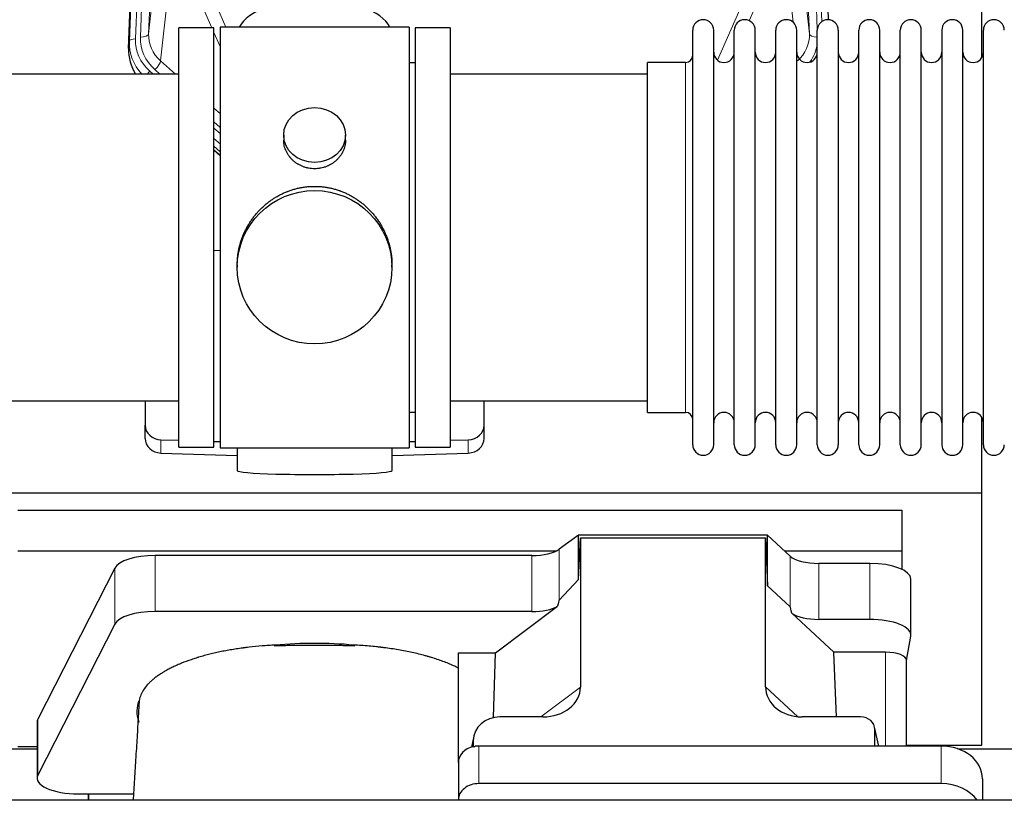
# Model space of a CAD drawing. Header units: inches. Extents: x 0 to 23760, y -13 to 16800.
# Tile 77 of 247: x 5744 to 6223, y 7081 to 7461. Entities that reach past the tile are written whole.
import ezdxf

# ---------------------------------------------------------------- set-up
doc = ezdxf.new("R2010")
doc.units = ezdxf.units.IN
doc.layers.add('1', color=7, linetype='Continuous', true_color=0xffffff)

msp = doc.modelspace()

# ---------------------------------------------------------------- linework, layer by layer
at = {"layer": '1', "color": 110, "linetype": 'Continuous', "lineweight": 13}
for p, q in [((5819.407, 7786.04), (5806.341, 7454.146)), ((6127.868, 7454.146), (6114.802, 7786.04)), ((5796.963, 7450.464), (5810.074, 7783.486)), ((5813.068, 7784.706), (5799.957, 7451.684)), ((5802.349, 7452.52), (5815.415, 7784.414)), ((6131.714, 7456.233), (6118.794, 7784.414)), ((6133.919, 7460.129), (6121.141, 7784.706)), ((5806.341, 7454.146), (5811.588, 7501.553)), ((6122.62, 7501.553), (6127.868, 7454.146)), ((5817.403, 7488.201), (5812.178, 7441.001)), ((6119.953, 7459.767), (6116.805, 7488.201)), ((5837.142, 7457.02), (5828.83, 7475.951)), ((5835.891, 7475.801), (5843.949, 7457.449)), ((6083.161, 7441.282), (6098.317, 7475.801)), ((6105.379, 7475.951), (6098.604, 7460.52)), ((5796.582, 7447.026), (5796.963, 7450.464)), ((5841.104, 7447.994), (5838.105, 7454.827)), ((5812.178, 7441.001), (5819.486, 7434.519)), ((5806.962, 7435.91), (5808.529, 7434.52)), ((5809.354, 7436.745), (5811.863, 7434.519)), ((6067.604, 7430.549), (6067.604, 7440.17)), ((6067.604, 7269.87), (6067.604, 7430.549)), ((5838.104, 7418.005), (5841.104, 7415.344)), ((5838.104, 7411.243), (5841.104, 7408.583)), ((5838.104, 7408.286), (5841.104, 7405.626)), ((5841.104, 7400.555), (5838.104, 7403.216)), ((5838.104, 7397.708), (5841.104, 7395.047)), ((5812.325, 7250.103), (5812.325, 7256.567)), ((5961.884, 7250.103), (5961.884, 7256.567)), ((6006.177, 7178.411), (6006.177, 7203.302)), ((5809.469, 7172.948), (5809.469, 7200.203)), ((5992.86, 7172.948), (5992.86, 7200.203)), ((6118.541, 7175.252), (6118.541, 7199.916)), ((6132.399, 7169.118), (6132.399, 7196.373)), ((6157.233, 7169.118), (6157.233, 7196.373)), ((5789.838, 7166.758), (5789.838, 7194.012)), ((6164.91, 7153.103), (6164.91, 7107.457)), ((5997.12, 7121.654), (6016.475, 7136.19)), ((6106.511, 7136.284), (6122.249, 7121.749)), ((5752.449, 7093.271), (5752.449, 7120.525)), ((6161.565, 7107.457), (6159.741, 7115.468)), ((5964.336, 7110.158), (5963.688, 7106.995)), ((5967.051, 7107.457), (5967.051, 7089.196)), ((6192.051, 7107.457), (6192.051, 7089.196))]:
    msp.add_line(p, q, dxfattribs=at)
at = {"layer": '1', "color": 2, "linetype": 'Continuous', "lineweight": 25}
for p, q in [((5796.582, 7447.026), (5809.7, 7780.228)), ((6124.509, 7780.228), (6137.076, 7461.016)), ((6211.764, 7442.556), (6211.764, 7667.939)), ((5838.104, 7457.02), (5821.104, 7457.02)), ((5821.104, 7253.02), (5821.104, 7457.02)), ((5838.104, 7253.02), (5838.104, 7457.02)), ((5933.104, 7457.45), (5841.104, 7457.45)), ((5841.104, 7457.45), (5841.104, 7252.59)), ((5933.104, 7457.45), (5933.104, 7252.59)), ((5953.104, 7457.02), (5936.104, 7457.02)), ((5936.104, 7457.02), (5936.104, 7253.02)), ((5953.104, 7457.02), (5953.104, 7253.02)), ((6071.104, 7444.519), (6071.104, 7455.92)), ((6081.304, 7444.519), (6081.304, 7455.92)), ((6091.304, 7444.519), (6091.304, 7455.92)), ((6101.504, 7444.519), (6101.504, 7455.92)), ((6111.504, 7444.519), (6111.504, 7455.92)), ((6121.704, 7444.519), (6121.704, 7455.92)), ((6131.704, 7444.519), (6131.704, 7455.92)), ((6141.904, 7455.92), (6141.904, 7444.519)), ((6151.904, 7444.519), (6151.904, 7455.92)), ((6162.104, 7444.519), (6162.104, 7455.92)), ((6172.104, 7254.12), (6172.104, 7455.92)), ((6182.304, 7254.12), (6182.304, 7455.92)), ((6192.304, 7455.92), (6192.304, 7254.12)), ((6202.504, 7254.12), (6202.504, 7455.92)), ((6212.504, 7254.12), (6212.504, 7455.92)), ((6071.104, 7254.12), (6071.104, 7444.519)), ((6081.304, 7254.12), (6081.304, 7444.519)), ((6091.304, 7254.12), (6091.304, 7444.519)), ((6101.504, 7254.12), (6101.504, 7444.519)), ((6111.504, 7254.12), (6111.504, 7444.519)), ((6121.704, 7254.12), (6121.704, 7444.519)), ((6131.704, 7254.12), (6131.704, 7444.519)), ((6141.904, 7444.519), (6141.904, 7254.12)), ((6151.904, 7254.12), (6151.904, 7444.519)), ((6162.104, 7254.12), (6162.104, 7444.519)), ((5936.104, 7440.02), (5933.104, 7440.02)), ((6067.604, 7440.17), (6049.104, 7440.17)), ((6049.104, 7430.549), (6049.104, 7440.17)), ((5821.104, 7434.52), (5725.104, 7434.52)), ((6049.104, 7434.52), (5953.104, 7434.52)), ((6049.104, 7269.87), (6049.104, 7430.549)), ((5872.057, 7404.888), (5872.057, 7402.316)), ((5902.152, 7402.304), (5902.152, 7404.888)), ((5841.104, 7396.779), (5838.104, 7399.44)), ((5838.104, 7397.44), (5841.104, 7394.779)), ((5841.105, 7348.623), (5838.105, 7348.53)), ((5849.465, 7341.669), (5849.465, 7340.531)), ((5924.744, 7340.531), (5924.744, 7341.669)), ((5725.104, 7275.52), (5821.104, 7275.52)), ((5804.604, 7275.52), (5804.604, 7263.659)), ((5953.104, 7275.52), (6049.104, 7275.52)), ((5969.604, 7263.659), (5969.604, 7275.52)), ((5933.104, 7270.02), (5936.104, 7270.02)), ((6049.104, 7269.87), (6067.604, 7269.87)), ((5804.604, 7257.194), (5804.604, 7263.659)), ((5969.604, 7257.194), (5969.604, 7263.659)), ((6211.764, 7230.666), (6211.764, 7267.493)), ((5812.325, 7256.567), (5821.105, 7256.295)), ((5838.105, 7255.769), (5841.105, 7255.676)), ((5933.104, 7255.676), (5936.103, 7255.769)), ((5953.104, 7256.295), (5961.884, 7256.567)), ((5812.325, 7250.103), (5849.441, 7248.953)), ((5821.104, 7253.02), (5838.104, 7253.02)), ((5841.104, 7252.59), (5888.401, 7252.59)), ((5849.44, 7252.589), (5849.44, 7241.526)), ((5888.401, 7252.59), (5933.104, 7252.59)), ((5924.767, 7248.953), (5961.884, 7250.103)), ((5924.768, 7241.526), (5924.768, 7252.59)), ((5936.104, 7253.02), (5953.104, 7253.02)), ((5723.764, 7230.666), (6211.764, 7230.666)), ((6211.764, 7107.841), (6211.764, 7230.666)), ((5742.764, 7222.355), (6172.764, 7222.355)), ((6172.764, 7222.355), (6172.764, 7202.552)), ((6015.495, 7210.181), (6006.177, 7203.302)), ((6107.431, 7210.181), (6015.495, 7210.181)), ((6015.495, 7188.557), (6015.495, 7210.181)), ((6015.495, 7188.557), (6016.475, 7208.878)), ((6016.475, 7208.878), (6106.511, 7208.878)), ((6016.475, 7208.878), (6016.475, 7136.19)), ((6106.511, 7208.878), (6107.431, 7185.419)), ((6106.511, 7136.284), (6106.511, 7208.878)), ((6107.431, 7185.419), (6107.431, 7210.181)), ((6118.541, 7199.916), (6107.431, 7210.181)), ((5742.764, 7202.552), (6004.957, 7202.552)), ((6115.682, 7202.552), (6172.764, 7202.552)), ((6172.764, 7202.552), (6172.764, 7193.54)), ((5992.86, 7200.203), (5809.469, 7200.203)), ((6157.233, 7196.373), (6132.399, 7196.373)), ((5789.838, 7194.012), (5752.449, 7120.525)), ((6006.177, 7178.411), (6015.495, 7188.557)), ((6177.233, 7161.465), (6177.233, 7188.719)), ((6107.431, 7185.419), (6118.541, 7175.252)), ((5992.86, 7172.948), (5809.469, 7172.948)), ((5975.089, 7152.786), (6005.341, 7175.505)), ((6119.27, 7172.083), (6139.82, 7153.103)), ((6157.233, 7169.118), (6132.399, 7169.118)), ((5789.838, 7166.758), (5752.449, 7093.271)), ((6175.118, 7149.067), (6177.189, 7160.956)), ((6141.054, 7121.654), (6139.82, 7153.103)), ((6164.91, 7153.103), (6139.82, 7153.103)), ((5957.051, 7099.522), (5957.051, 7152.786)), ((5957.051, 7152.786), (5975.089, 7152.786)), ((5974.167, 7121.318), (5975.089, 7152.786)), ((6175.118, 7107.455), (6175.118, 7149.197)), ((5998.138, 7121.654), (5977.287, 7121.654)), ((6152.767, 7121.654), (6124.306, 7121.654)), ((5752.08, 7119.063), (5752.08, 7091.808)), ((6161.707, 7107.457), (6159.602, 7116.7)), ((6159.741, 7107.457), (6159.741, 7115.468)), ((5964.546, 7112.225), (5963.461, 7106.928)), ((5964.336, 7110.158), (5964.336, 7106.861)), ((5640.145, 7106.101), (5752.079, 7106.101)), ((5742.764, 7107.284), (5752.083, 7107.284)), ((6192.051, 7107.457), (5967.051, 7107.457)), ((6175.118, 7107.841), (6211.764, 7107.841)), ((6200.145, 7106.101), (6312.079, 7106.101)), ((5957.051, 7099.523), (5957.051, 7081.262)), ((6212.051, 7091.589), (6212.051, 7081.06)), ((6192.051, 7089.196), (5967.051, 7089.196)), ((5772.08, 7084.155), (5777.101, 7084.155)), ((5777.101, 7084.155), (5777.101, 7081.059)), ((5777.101, 7084.155), (5798.976, 7084.155)), ((5777.101, 7081.059), (5777.101, 7084.154)), ((5957.051, 7081.262), (5957.051, 7081.059)), ((6717.062, 7081.06), (2436.104, 7081.06))]:
    msp.add_line(p, q, dxfattribs=at)
for centre, radius, start, end in [((6076.204, 7455.92), 5.1, 0, 180), ((6096.404, 7455.92), 5.1, 0, 180), ((6116.604, 7455.92), 5.1, 0, 180), ((6136.804, 7455.92), 5.1, 0, 180), ((6157.004, 7455.92), 5.1, 0, 180), ((6177.204, 7455.92), 5.1, 0, 180), ((6197.404, 7455.92), 5.1, 0, 180), ((6217.604, 7455.92), 5.1, 0, 180), ((6067.604, 7443.67), 3.5, 270, 0), ((6086.304, 7445.17), 5, 180, 0), ((6106.504, 7445.17), 5, 180, 0), ((6126.704, 7445.17), 5, 180, 0), ((6146.904, 7445.17), 5, 180, 0), ((6167.104, 7445.17), 5, 180, 0), ((6187.304, 7445.17), 5, 180, 0), ((6207.504, 7445.17), 5, 180, 0), ((6067.604, 7266.37), 3.5, 0, 90), ((6086.304, 7264.87), 5, 0, 180), ((6106.504, 7264.87), 5, 0, 180), ((6126.704, 7264.87), 5, 0, 180), ((6146.904, 7264.87), 5, 0, 180), ((6167.104, 7264.87), 5, 0, 180), ((6187.304, 7264.87), 5, 0, 180), ((6207.504, 7264.87), 5, 0, 180), ((6076.204, 7254.12), 5.1, 180, 0), ((6096.404, 7254.12), 5.1, 180, 0), ((6116.604, 7254.12), 5.1, 180, 0), ((6136.804, 7254.12), 5.1, 180, 0), ((6157.004, 7254.12), 5.1, 180, 0), ((6177.204, 7254.12), 5.1, 180, 0), ((6197.404, 7254.12), 5.1, 180, 0), ((6217.604, 7254.12), 5.1, 180, 0)]:
    msp.add_arc(centre, radius, start, end, dxfattribs=at)
for centre, major_axis, ratio, start_param, end_param in [((5887.104, 7453.478), (-37.64, 0), 0.4617486, 3.372107, 6.0525728), ((5823.604, 7446.218), (-27.038, -0.124), 0.8859493, 6.2442616, 6.7882167), ((5812.604, 7263.659), (-8, 0), 0.8870108, 0, 1.5358897), ((5961.604, 7263.659), (-8, 0), 0.8870108, 1.6057029, 3.1415927), ((5812.604, 7257.194), (-8, 0), 0.8870108, 0, 1.5358897), ((5961.604, 7257.194), (-8, 0), 0.8870108, 1.6057029, 3.1415927), ((5887.104, 7241.526), (-37.664, 0), 0.0504434, 0, 3.1415927), ((5992.86, 7205.943), (-15, 0), 0.3826834, 1.5707963, 2.6633841), ((5809.469, 7192.549), (20, 0), 0.3826834, 1.5707963, 2.9492947), ((6132.399, 7202.113), (-15, 0), 0.3826834, 0.392691, 1.5707963), ((6157.233, 7188.719), (20, 0), 0.3826834, 0.0000123, 1.5707963), ((5992.86, 6832.178), (-13.469, -346.314), 0.0190642, 3.1640389, 3.2737854), ((5809.469, 7165.295), (20, 0), 0.3826834, 1.5707963, 2.9492947), ((5992.86, 7178.689), (-15, 0), 0.3826834, 1.5707963, 2.5536377), ((6132.399, 6763.644), (13.933, -411.641), 0.0134983, 3.0163009, 3.1283751), ((6132.399, 7174.859), (-15, 0), 0.3826834, 0.5047652, 1.5707963), ((6157.233, 7161.465), (20, 0), 0.3826834, 6.216629, 7.8539816), ((5887.101, 7124.336), (86.5, 0), 0.3826834, 1.3483772, 1.7943795), ((6164.91, 7149.197), (10.208, 0), 0.3826834, 0.0000123, 1.5707963), ((5997.38, 7136.791), (19.053, -1.602), 0.7899984, 4.8184069, 6.3495024), ((6124.922, 7136.791), (-18.368, -1.548), 0.8197595, 6.2141926, 7.7515118), ((5887.101, 7124.336), (86.5, 0), 0.3826834, 2.9725041, 3.2916257), ((5772.08, 7119.063), (20, 0), 0.3826834, 2.9492947, 3.1416097), ((5977.376, 7110.079), (13.036, -0.373), 0.8874794, 1.60301, 3.1669686), ((6152.714, 7115.421), (-7.024, -0.222), 0.8867966, 3.1136042, 4.6768038), ((5967.051, 7099.523), (10, 0), 0.7933958, 1.8474697, 3.1415927), ((5967.051, 7086.664), (0, -20.985), 0.4765235, 3.3133452, 3.4165375), ((5967.051, 7099.523), (10, 0), 0.7933958, 1.5707963, 1.7425489), ((6192.051, 7091.589), (20, 0), 0.7933958, 0, 1.5707963), ((5772.08, 7091.808), (20, 0), 0.3826834, 2.9492947, 4.712389), ((5967.051, 7081.262), (10, 0), 0.7933958, 1.5707963, 3.1415927), ((6192.051, 7073.328), (20, 0), 0.7933958, 0.5089626, 1.5707963)]:
    msp.add_ellipse(centre, major_axis=major_axis, ratio=ratio, start_param=start_param, end_param=end_param, dxfattribs=at)
at = {"layer": '1', "color": 110, "linetype": 'Continuous', "lineweight": 13}
for centre, major_axis, ratio, start_param, end_param in [((5823.976, 7449.58), (27.029, -0.244), 0.8851019, 3.1148362, 3.8326992), ((5799.957, 7450.299), (-2.998, 0.118), 0.4614673, 4.7305545, 6.248991), ((5823.976, 7450.966), (-24.034, -0.11), 0.8859493, 6.2442616, 7.0633748), ((5826.368, 7451.801), (-24.034, -0.11), 0.8859493, 6.2442616, 7.0633748), ((5802.349, 7454.367), (-3.997, 0.157), 0.4614673, 1.5889619, 3.1073983), ((5826.368, 7453.648), (-20.033, -0.591), 0.8872905, 6.2219242, 7.0410373), ((6107.841, 7453.648), (20.033, -0.591), 0.8872905, 5.5253333, 6.3444464), ((6131.86, 7454.367), (-3.997, -0.157), 0.4614673, 0.0341943, 1.5136497), ((6107.841, 7451.801), (24.034, -0.11), 0.8859493, 5.722211, 6.1681029), ((5809.354, 7438.592), (-2.654, -2.992), 0.3265056, 1.2180917, 2.7365282), ((5806.962, 7434.525), (-1.991, -2.244), 0.3265056, 4.3596844, 4.9963838)]:
    msp.add_ellipse(centre, major_axis=major_axis, ratio=ratio, start_param=start_param, end_param=end_param, dxfattribs=at)
at = {"layer": '1', "color": 2, "linetype": 'Continuous', "lineweight": 25}
for centre, major_axis, ratio in [((5887.104, 7404.888), (15.048, 0), 0.8870108), ((5887.104, 7340.531), (-37.64, 0), 0.9914449)]:
    msp.add_ellipse(centre, major_axis=major_axis, ratio=ratio, dxfattribs=at)
for points, knots in [([(5902.152, 7402.306), (5902.152, 7401.876), (5902.128, 7401.443), (5902.068, 7400.897), (5902.054, 7400.787), (5902.024, 7400.566), (5901.974, 7400.236), (5901.911, 7399.908), (5901.766, 7399.256), (5901.647, 7398.826), (5901.362, 7397.975), (5901.197, 7397.554), (5900.914, 7396.93), (5900.814, 7396.723), (5900.681, 7396.466), (5900.654, 7396.414), (5900.6, 7396.312), (5900.517, 7396.159), (5900.432, 7396.008), (5900.141, 7395.509), (5899.889, 7395.12), (5899.344, 7394.367), (5899.053, 7394.002), (5898.586, 7393.472), (5898.425, 7393.299), (5898.177, 7393.043), (5898.051, 7392.916), (5897.922, 7392.791), (5897.836, 7392.708), (5897.792, 7392.667), (5897.398, 7392.298), (5897.033, 7391.988), (5896.275, 7391.403), (5895.882, 7391.128), (5895.068, 7390.614), (5894.647, 7390.374), (5894.103, 7390.098), (5893.993, 7390.044), (5893.771, 7389.938), (5893.66, 7389.886), (5893.324, 7389.735), (5893.098, 7389.64), (5892.415, 7389.371), (5891.953, 7389.213), (5891.015, 7388.941), (5890.539, 7388.827), (5889.815, 7388.689), (5889.572, 7388.648), (5889.205, 7388.596), (5889.082, 7388.58), (5888.897, 7388.558), (5888.835, 7388.551), (5888.712, 7388.538), (5888.65, 7388.532), (5888.094, 7388.479), (5887.601, 7388.456), (5886.619, 7388.456), (5886.129, 7388.478), (5885.151, 7388.57), (5884.664, 7388.638), (5884.056, 7388.753), (5883.934, 7388.778), (5883.692, 7388.83), (5883.329, 7388.912), (5882.972, 7389.006), (5882.266, 7389.21), (5881.804, 7389.367), (5880.898, 7389.724), (5880.454, 7389.922), (5879.802, 7390.252), (5879.587, 7390.367), (5879.268, 7390.547), (5879.163, 7390.609), (5878.953, 7390.734), (5878.849, 7390.798), (5878.336, 7391.122), (5877.942, 7391.397), (5877.184, 7391.981), (5876.821, 7392.289), (5876.127, 7392.937), (5875.796, 7393.277), (5875.441, 7393.678), (5875.402, 7393.723), (5875.325, 7393.813), (5875.209, 7393.948), (5874.947, 7394.267), (5874.735, 7394.547), (5874.325, 7395.113), (5874.073, 7395.5), (5873.61, 7396.294), (5873.4, 7396.7), (5873.115, 7397.324), (5873.026, 7397.534), (5872.9, 7397.854), (5872.859, 7397.96), (5872.782, 7398.174), (5872.744, 7398.281), (5872.564, 7398.816), (5872.445, 7399.247), (5872.252, 7400.113), (5872.18, 7400.548), (5872.107, 7401.205), (5872.088, 7401.424), (5872.069, 7401.754), (5872.062, 7401.919), (5872.059, 7402.084), (5872.057, 7402.195), (5872.057, 7402.25), (5872.057, 7402.308), (5872.057, 7402.31), (5872.057, 7402.313)], [0, 0, 0, 0, 0.0308202, 0.0308202, 0.0386347, 0.0386347, 0.0464491, 0.062078, 0.062078, 0.0933358, 0.0933358, 0.1245936, 0.1245936, 0.1402226, 0.1402226, 0.1441298, 0.1441298, 0.148037, 0.1558515, 0.1558515, 0.1871093, 0.1871093, 0.2183671, 0.2183671, 0.233996, 0.233996, 0.2418105, 0.2457177, 0.2457177, 0.2496249, 0.2496249, 0.2808827, 0.2808827, 0.3121405, 0.3121405, 0.3433983, 0.3433983, 0.3512128, 0.3512128, 0.3590273, 0.3590273, 0.3746562, 0.3746562, 0.405914, 0.405914, 0.4371718, 0.4371718, 0.4528007, 0.4528007, 0.4606152, 0.4606152, 0.4645224, 0.4645224, 0.4684296, 0.4684296, 0.4996874, 0.4996874, 0.5309452, 0.5309452, 0.5622031, 0.5622031, 0.5700175, 0.5700175, 0.577832, 0.5934609, 0.5934609, 0.6247187, 0.6247187, 0.6559765, 0.6559765, 0.6716054, 0.6716054, 0.6794199, 0.6794199, 0.6872343, 0.6872343, 0.7184921, 0.7184921, 0.7497499, 0.7497499, 0.7810078, 0.7810078, 0.784915, 0.784915, 0.7888222, 0.7966367, 0.8122656, 0.8122656, 0.8435234, 0.8435234, 0.8747812, 0.8747812, 0.8904101, 0.8904101, 0.8982246, 0.8982246, 0.906039, 0.906039, 0.9372968, 0.9372968, 0.9685546, 0.9685546, 0.9841835, 0.9841835, 0.991998, 0.9959052, 0.9959052, 0.9998125, 0.9998125, 1, 1, 1, 1]), ([(5849.465, 7341.621), (5849.465, 7341.634), (5849.465, 7342.261), (5849.496, 7343.502), (5849.633, 7345.342), (5849.862, 7347.18), (5850.076, 7348.403), (5850.259, 7349.32), (5850.34, 7349.702), (5850.428, 7350.084), (5850.463, 7350.236), (5850.481, 7350.313), (5850.536, 7350.541), (5850.722, 7351.301), (5851.098, 7352.653), (5851.684, 7354.421), (5852.352, 7356.156), (5853.102, 7357.856), (5853.935, 7359.524), (5854.545, 7360.612), (5854.944, 7361.286), (5855.025, 7361.42), (5855.187, 7361.687), (5855.434, 7362.086), (5855.686, 7362.48), (5856.2, 7363.259), (5856.908, 7364.278), (5858.036, 7365.75), (5859.23, 7367.164), (5860.492, 7368.52), (5861.377, 7369.387), (5862.059, 7370.022), (5862.404, 7370.335), (5862.756, 7370.644), (5862.991, 7370.848), (5863.11, 7370.949), (5863.704, 7371.452), (5864.672, 7372.23), (5866.169, 7373.319), (5867.713, 7374.332), (5869.303, 7375.268), (5870.942, 7376.127), (5872.066, 7376.647), (5872.922, 7377.017), (5873.352, 7377.197), (5873.788, 7377.369), (5874.007, 7377.454), (5874.08, 7377.482), (5874.226, 7377.538), (5874.884, 7377.786), (5876.133, 7378.217), (5877.915, 7378.732), (5879.716, 7379.155), (5881.534, 7379.487), (5883.371, 7379.725), (5884.608, 7379.822), (5885.541, 7379.87), (5886.008, 7379.889), (5886.556, 7379.899), (5886.791, 7379.902), (5886.947, 7379.903), (5887.026, 7379.903), (5887.104, 7379.903)], [0, 0, 0, 0, 0.0006246, 0.0318551, 0.0630856, 0.0943161, 0.1255465, 0.1255465, 0.1411618, 0.1450656, 0.1450656, 0.1489694, 0.1489694, 0.156777, 0.1880075, 0.219238, 0.2504685, 0.2816989, 0.3129294, 0.3441599, 0.3441599, 0.3519675, 0.3519675, 0.3597751, 0.3753904, 0.3753904, 0.4066209, 0.4378513, 0.4690818, 0.5003123, 0.5315428, 0.5315428, 0.547158, 0.5549656, 0.5549656, 0.5627733, 0.5627733, 0.5940037, 0.6252342, 0.6564647, 0.6876952, 0.7189257, 0.7501562, 0.7501562, 0.7657714, 0.773579, 0.773579, 0.7774828, 0.7774828, 0.7813866, 0.8126171, 0.8438476, 0.8750781, 0.9063086, 0.937539, 0.9687695, 0.9687695, 0.9843848, 0.9921924, 0.9960962, 0.9960962, 1, 1, 1, 1]), ([(5887.104, 7379.903), (5887.732, 7379.903), (5888.981, 7379.87), (5890.838, 7379.725), (5892.678, 7379.486), (5894.501, 7379.154), (5896.308, 7378.729), (5897.501, 7378.383), (5898.392, 7378.1), (5898.688, 7378.002), (5899.057, 7377.874), (5899.131, 7377.848), (5899.279, 7377.796), (5899.499, 7377.717), (5900.305, 7377.421), (5901.6, 7376.898), (5903.282, 7376.119), (5904.919, 7375.26), (5906.513, 7374.322), (5908.062, 7373.304), (5909.066, 7372.572), (5909.684, 7372.098), (5909.807, 7372.002), (5910.052, 7371.81), (5910.417, 7371.519), (5910.776, 7371.222), (5911.486, 7370.621), (5912.41, 7369.799), (5913.731, 7368.506), (5914.989, 7367.151), (5916.183, 7365.737), (5916.937, 7364.753), (5917.486, 7363.999), (5917.757, 7363.619), (5918.021, 7363.232), (5918.196, 7362.973), (5918.283, 7362.843), (5918.713, 7362.19), (5919.372, 7361.133), (5920.281, 7359.51), (5921.109, 7357.852), (5921.856, 7356.157), (5922.524, 7354.426), (5922.914, 7353.247), (5923.186, 7352.353), (5923.317, 7351.904), (5923.46, 7351.376), (5923.52, 7351.149), (5923.559, 7350.997), (5923.578, 7350.922), (5923.75, 7350.238), (5924.025, 7349.021), (5924.345, 7347.19), (5924.574, 7345.356), (5924.712, 7343.518), (5924.744, 7342.27), (5924.744, 7341.635), (5924.744, 7341.616)], [0, 0, 0, 0, 0.0312188, 0.0624376, 0.0936563, 0.1248751, 0.1560939, 0.1873127, 0.1873127, 0.2029221, 0.2029221, 0.2068244, 0.2068244, 0.2107268, 0.2185315, 0.2497502, 0.280969, 0.3121878, 0.3434066, 0.3746254, 0.4058442, 0.4058442, 0.4136489, 0.4136489, 0.4214535, 0.4370629, 0.4370629, 0.4682817, 0.4995005, 0.5307193, 0.5619381, 0.5931568, 0.5931568, 0.6087662, 0.6165709, 0.6165709, 0.6243756, 0.6243756, 0.6555944, 0.6868132, 0.718032, 0.7492507, 0.7804695, 0.8116883, 0.8116883, 0.8272977, 0.8351024, 0.8390047, 0.8390047, 0.8429071, 0.8429071, 0.8741259, 0.9053447, 0.9365634, 0.9677822, 0.999001, 1, 1, 1, 1]), ([(5867.922, 7156.614), (5866.849, 7156.563), (5865.78, 7156.503), (5863.65, 7156.366), (5862.589, 7156.288), (5859.418, 7156.029), (5857.319, 7155.821), (5854.716, 7155.517), (5854.196, 7155.454), (5853.418, 7155.355), (5853.03, 7155.306), (5852.512, 7155.237), (5852.254, 7155.203), (5851.093, 7155.046), (5850.072, 7154.898), (5848.054, 7154.587), (5847.056, 7154.424), (5845.083, 7154.081), (5844.108, 7153.902), (5842.18, 7153.528), (5841.227, 7153.334), (5839.345, 7152.928), (5837.484, 7152.508), (5834.761, 7151.83), (5832.99, 7151.347), (5831.679, 7150.973), (5831.244, 7150.846), (5830.705, 7150.686), (5830.598, 7150.653), (5830.383, 7150.588), (5830.275, 7150.556), (5829.954, 7150.458), (5829.741, 7150.392), (5828.682, 7150.062), (5827.853, 7149.792), (5825.418, 7148.963), (5823.866, 7148.386), (5821.64, 7147.485), (5820.19, 7146.873), (5818.118, 7145.919), (5816.805, 7145.26), (5815.526, 7144.589), (5814.904, 7144.247), (5813.998, 7143.725), (5813.701, 7143.55), (5813.335, 7143.329), (5813.262, 7143.284), (5813.117, 7143.196), (5812.9, 7143.062), (5812.686, 7142.929), (5811.982, 7142.482), (5810.898, 7141.759), (5809.403, 7140.655), (5808.035, 7139.53), (5807.208, 7138.767), (5806.423, 7137.997), (5806.052, 7137.608), (5805.003, 7136.433), (5804.39, 7135.636), (5803.801, 7134.723), (5803.736, 7134.621), (5803.611, 7134.417), (5803.55, 7134.315), (5803.37, 7134.009), (5803.256, 7133.804), (5802.933, 7133.191), (5802.742, 7132.781), (5802.405, 7131.961), (5802.259, 7131.551), (5802.012, 7130.73), (5801.912, 7130.318), (5801.835, 7129.907)], [0, 0, 0, 0, 0.03125, 0.03125, 0.0625, 0.0625, 0.125, 0.125, 0.140625, 0.140625, 0.1484375, 0.1523438, 0.15625, 0.15625, 0.1875, 0.1875, 0.21875, 0.21875, 0.25, 0.25, 0.28125, 0.28125, 0.3125, 0.34375, 0.375, 0.375, 0.390625, 0.390625, 0.3945313, 0.3945313, 0.3984375, 0.3984375, 0.40625, 0.40625, 0.4375, 0.4375, 0.5, 0.5, 0.53125, 0.5625, 0.59375, 0.59375, 0.625, 0.625, 0.640625, 0.640625, 0.6445313, 0.6445313, 0.6484375, 0.65625, 0.65625, 0.6875, 0.71875, 0.75, 0.78125, 0.78125, 0.8125, 0.8125, 0.875, 0.875, 0.8828125, 0.8828125, 0.890625, 0.890625, 0.90625, 0.90625, 0.9375, 0.9375, 0.96875, 0.96875, 1, 1, 1, 1]), ([(5906.371, 7156.145), (5905.576, 7156.183), (5904.779, 7156.217), (5903.181, 7156.273), (5902.381, 7156.296), (5901.178, 7156.323), (5900.777, 7156.33), (5899.973, 7156.343), (5899.571, 7156.347), (5898.766, 7156.355), (5898.363, 7156.358), (5897.557, 7156.363), (5897.153, 7156.364), (5896.548, 7156.365), (5896.346, 7156.366), (5895.943, 7156.366), (5895.741, 7156.366), (5895.135, 7156.367), (5894.731, 7156.366), (5893.52, 7156.366), (5892.712, 7156.366), (5890.289, 7156.366), (5888.674, 7156.366), (5885.443, 7156.366), (5883.828, 7156.367), (5880.598, 7156.367), (5878.982, 7156.367), (5877.316, 7156.367), (5877.266, 7156.367), (5877.165, 7156.367), (5877.115, 7156.367), (5876.963, 7156.367), (5876.862, 7156.367), (5876.559, 7156.366), (5876.357, 7156.365), (5875.752, 7156.362), (5875.348, 7156.358), (5874.742, 7156.351), (5874.54, 7156.349), (5874.137, 7156.343), (5873.532, 7156.333), (5872.928, 7156.32), (5870.919, 7156.272), (5869.323, 7156.214), (5867.738, 7156.136)], [0, 0, 0, 0, 0.0625, 0.0625, 0.125, 0.125, 0.15625, 0.15625, 0.1875, 0.1875, 0.21875, 0.21875, 0.25, 0.25, 0.265625, 0.265625, 0.28125, 0.28125, 0.3125, 0.3125, 0.375, 0.375, 0.5, 0.5, 0.625, 0.625, 0.75, 0.75, 0.7539062, 0.7539062, 0.7578125, 0.7578125, 0.765625, 0.765625, 0.78125, 0.78125, 0.8125, 0.8125, 0.828125, 0.828125, 0.84375, 0.875, 0.875, 1, 1, 1, 1]), ([(5957.051, 7145.452), (5956.288, 7145.834), (5955.502, 7146.208), (5953.886, 7146.939), (5952.224, 7147.654), (5950.475, 7148.337), (5948.681, 7149.003), (5947.761, 7149.328), (5945.878, 7149.961), (5944.914, 7150.27), (5943.433, 7150.72), (5942.934, 7150.868), (5942.302, 7151.05), (5942.175, 7151.086), (5941.921, 7151.159), (5941.794, 7151.195), (5941.411, 7151.302), (5941.155, 7151.373), (5939.87, 7151.725), (5938.827, 7151.995), (5936.713, 7152.514), (5934.571, 7153.012), (5932.374, 7153.467), (5930.148, 7153.901), (5929.021, 7154.108), (5926.739, 7154.5), (5925.583, 7154.685), (5923.244, 7155.033), (5922.06, 7155.196), (5920.562, 7155.387), (5920.111, 7155.443), (5919.659, 7155.498), (5919.356, 7155.534), (5919.205, 7155.552), (5918.448, 7155.64), (5917.841, 7155.708), (5916.018, 7155.902), (5914.798, 7156.02), (5912.35, 7156.232), (5911.122, 7156.327), (5908.658, 7156.493), (5907.422, 7156.564), (5906.182, 7156.623)], [0, 0, 0, 0, 0.0625, 0.0625, 0.125, 0.1875, 0.1875, 0.25, 0.25, 0.3125, 0.3125, 0.34375, 0.34375, 0.3515625, 0.3515625, 0.359375, 0.359375, 0.375, 0.375, 0.4375, 0.4375, 0.5, 0.5625, 0.5625, 0.625, 0.625, 0.6875, 0.6875, 0.75, 0.75, 0.765625, 0.7734375, 0.7734375, 0.78125, 0.78125, 0.8125, 0.8125, 0.875, 0.875, 0.9375, 0.9375, 1, 1, 1, 1]), ([(5801.791, 7129.347), (5801.753, 7129.132), (5801.721, 7128.916), (5801.669, 7128.485), (5801.632, 7128.055), (5801.617, 7127.624), (5801.61, 7127.301), (5801.608, 7127.193), (5801.607, 7127.086)], [0, 0, 0, 0, 0.2858572, 0.2858572, 0.5717144, 0.8575716, 0.8575716, 1, 1, 1, 1]), ([(5801.604, 7127.093), (5801.553, 7126.194), (5801.311, 7121.981), (5800.847, 7114.22), (5800.27, 7104.89), (5799.74, 7096.496), (5799.299, 7089.381), (5798.979, 7084.234), (5798.807, 7081.471), (5798.782, 7081.057)], [0, 0, 0, 0, 0.0608544, 0.2843801, 0.516904, 0.6713145, 0.8238748, 0.9736375, 1, 1, 1, 1])]:
    msp.add_open_spline(points, degree=3, knots=knots, dxfattribs=at)
for points in [[(5867.738, 7156.136), (5867.8, 7156.296), (5867.861, 7156.455), (5867.922, 7156.614)], [(5906.182, 7156.623), (5906.244, 7156.463), (5906.307, 7156.304), (5906.371, 7156.145)], [(5801.835, 7129.907), (5801.82, 7129.72), (5801.806, 7129.534), (5801.791, 7129.347)], [(5801.543, 7119.003), (5801.553, 7119.131), (5801.563, 7119.26), (5801.573, 7119.388)]]:
    msp.add_open_spline(points, degree=3, dxfattribs=at)
msp.add_rational_spline([(5964.336, 7106.861), (5964.328, 7107.008), (5964.319, 7107.156)], [0.500000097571, 0.499999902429, 0.500000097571], degree=2, dxfattribs=at)

doc.saveas('drawing.dxf')
